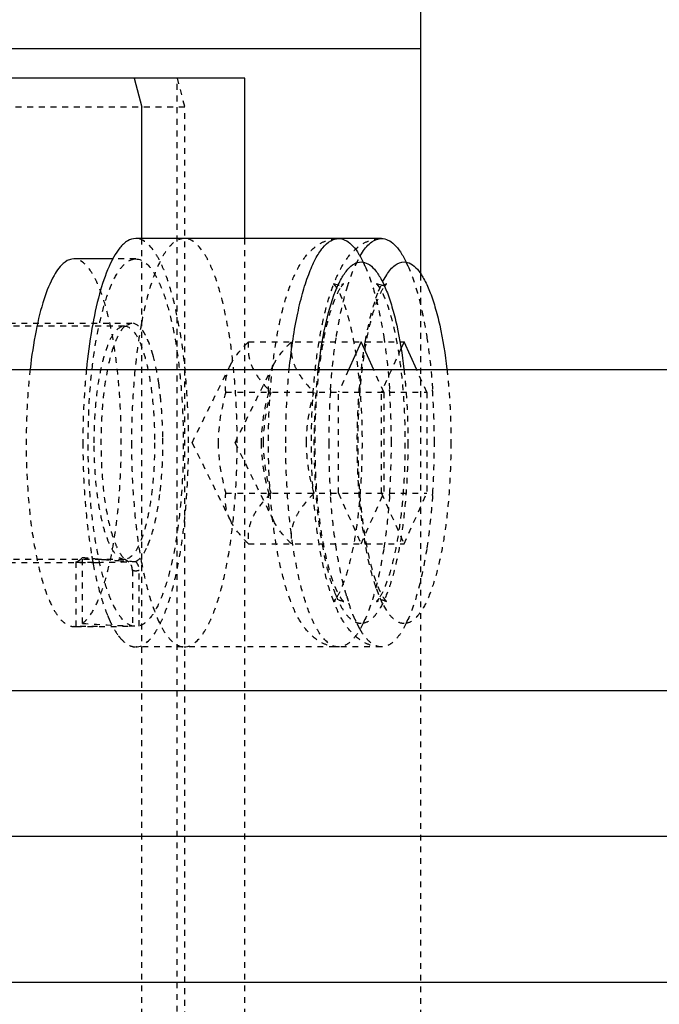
# Model space of a CAD drawing. Header units: millimetres. Extents: x -24622 to 57, y -1603 to 1112.
# Tile 53 of 219: x -23263 to -23252, y -91 to -74. Entities that reach past the tile are written whole.
import ezdxf
from ezdxf.lldxf.tags import DXFTag

# ---------------------------------------------------------------- set-up
doc = ezdxf.new("R2010")
doc.units = ezdxf.units.MM
doc.linetypes.add('HIDDEN', pattern=[0.2, 0.1, -0.1])
doc.layers.add('DEFAULT_2', color=8, linetype='HIDDEN')
tags = doc.linetypes.add('CENTER', pattern=[2, 1.25, -0.25, 0.25, -0.25]).pattern_tags.tags
tags[10:11] = [DXFTag(74, 4), DXFTag(75, 0), DXFTag(340, '0'), DXFTag(46, 1.0), DXFTag(50, 0.0), DXFTag(44, 0.0), DXFTag(45, 0.0)]
tags[8:9] = [DXFTag(74, 4), DXFTag(75, 0), DXFTag(340, '0'), DXFTag(46, 1.0), DXFTag(50, 0.0), DXFTag(44, 0.0), DXFTag(45, 0.0)]
tags[6:7] = [DXFTag(74, 4), DXFTag(75, 0), DXFTag(340, '0'), DXFTag(46, 1.0), DXFTag(50, 0.0), DXFTag(44, 0.0), DXFTag(45, 0.0)]
tags[4:5] = [DXFTag(74, 4), DXFTag(75, 0), DXFTag(340, '0'), DXFTag(46, 1.0), DXFTag(50, 0.0), DXFTag(44, 0.0), DXFTag(45, 0.0)]
doc.dimstyles.new('7', dxfattribs={"dimtxt": 7, "dimasz": 4.5, "dimexe": 0.7, "dimexo": 0.9, "dimgap": 1.8, "dimtad": 0, "dimtxsty": 'Standard', "dimblk": 'OPEN30', "dimcen": 0, "dimclrd": 5, "dimclre": 3, "dimclrt": 256, "dimadec": 0, "dimazin": 2, "dimtm": 1e-09, "dimtfac": 0.6, "dimtofl": 0, "dimtmove": 0, "dimatfit": 3, "dimldrblk": 'OPEN30', "dimfxl": 1, "dimtolj": 1, "dimarcsym": 0})

# ---------------------------------------------------------------- blocks, each defined once
blk = doc.blocks.new('_Open30')
at = {"color": 0, "linetype": 'ByBlock', "lineweight": -2}
for p, q in [((-1, 0.2679), (0, 0)), ((0, 0), (-1, -0.2679)), ((0, 0), (-1, 0))]:
    blk.add_line(p, q, dxfattribs=at)
blk = doc.blocks.new('*D99')
at = {"color": 5, "linetype": 'ByBlock', "lineweight": -2}
for p, q in [((-23185.044, -88.193), (-23185.044, -83.693)), ((-23185.044, -116.193), (-23185.044, -92.693))]:
    blk.add_line(p, q, dxfattribs=at)
at = {"color": 3, "linetype": 'ByBlock', "lineweight": -2}
for p, q in [((-23200.194, -88.193), (-23184.344, -88.193)), ((-23260.194, -120.693), (-23184.344, -120.693))]:
    blk.add_line(p, q, dxfattribs=at)
at = {"layer": 'Defpoints', "color": 0, "linetype": 'ByBlock'}
for p in [(-23201.094, -88.193), (-23185.044, -88.193), (-23261.094, -120.693)]:
    blk.add_point(p, dxfattribs=at)
at = {"color": 5, "linetype": 'ByBlock', "lineweight": -2, "xscale": 4.5, "yscale": 4.5, "zscale": 4.5}
for p, rotation in [((-23185.044, -88.193), 90), ((-23185.044, -120.693), 270)]:
    blk.add_blockref('_Open30', p, dxfattribs=dict(at, rotation=rotation))
at = {"linetype": 'ByBlock', "insert": (-23185.044, -62.059), "char_height": 7, "attachment_point": 5, "rotation": 90}
blk.add_mtext('\\A1;32,5%%P10', dxfattribs=at)

msp = doc.modelspace()

# ---------------------------------------------------------------- linework, layer by layer
at = {"color": 7, "linetype": 'Continuous'}
for p, q in [((-23256.094, 74.307), (-23256.094, -78.562)), ((-23256.094, -74.693), (-23267.725, -74.693)), ((-23259.104, -75.193), (-23267.725, -75.193)), ((-23261, -75.193), (-23260.871, -75.693)), ((-23259.104, -77.943), (-23259.104, -75.193)), ((-23260.871, -77.943), (-23260.871, -75.693)), ((-23256.759, -77.943), (-23260.973, -77.943)), ((-23262.035, -78.293), (-23262.071, -78.296)), ((-23261.353, -78.293), (-23262.036, -78.293)), ((-23257.13, -78.251), (-23257.084, -78.175)), ((-23262.147, -78.322), (-23262.185, -78.346)), ((-23256.74, -78.687), (-23256.671, -78.564)), ((-23257.496, -78.743), (-23257.582, -78.72)), ((-23257.109, -79.711), (-23257.325, -80.193)), ((-23256.893, -80.193), (-23257.109, -79.711)), ((-23256.373, -79.711), (-23256.427, -79.831)), ((-23256.156, -80.193), (-23256.373, -79.711)), ((-23201.094, -80.193), (-23401.094, -80.193)), ((-23201.094, -85.693), (-23401.094, -85.693)), ((-23201.094, -90.693), (-23401.094, -90.693))]:
    msp.add_line(p, q, dxfattribs=at)
at = {"color": 1, "linetype": 'CENTER', "ltscale": 40.64}
msp.add_line((-23201.094, -88.193), (-23401.094, -88.193), dxfattribs=at)
at = {"color": 7, "linetype": 'Continuous'}
for points, start_tangent, end_tangent in [([(-23260.973, -77.943), (-23261.11, -77.983), (-23261.245, -78.104)], (-1, 0.000075), (-0.635475, -0.772122)), ([(-23258.341, -80.182), (-23258.206, -79.272), (-23258.114, -78.886), (-23258.008, -78.557), (-23257.891, -78.293), (-23257.764, -78.1), (-23257.631, -77.982), (-23257.496, -77.943)], (0.099429, 0.995045), (1, 0)), ([(-23257.496, -77.943), (-23257.386, -77.969), (-23257.278, -78.045), (-23257.173, -78.172), (-23257.073, -78.347)], (1, 0), (0.440474, -0.897765)), ([(-23257.084, -78.175), (-23256.924, -78.001), (-23256.759, -77.943)], (0.559031, 0.829147), (1, 0)), ([(-23256.759, -77.943), (-23256.649, -77.969), (-23256.541, -78.045), (-23256.436, -78.172), (-23256.336, -78.347)], (1, 0), (0.440474, -0.897765)), ([(-23261.245, -78.104), (-23261.43, -78.421), (-23261.593, -78.89), (-23261.724, -79.487), (-23261.818, -80.182)], (-0.635475, -0.772122), (-0.099445, -0.995043)), ([(-23262.071, -78.296), (-23262.147, -78.322)], (-0.986066, -0.166355), (-0.881955, -0.471334)), ([(-23262.185, -78.346), (-23262.374, -78.577), (-23262.543, -78.977), (-23262.682, -79.522), (-23262.783, -80.181)], (-0.811363, -0.584542), (-0.112411, -0.993662)), ([(-23257.547, -78.844), (-23257.446, -78.628), (-23257.337, -78.471), (-23257.225, -78.376), (-23257.109, -78.343)], (0.369588, 0.929196), (0.999863, 0.016539)), ([(-23257.109, -78.343), (-23256.994, -78.376), (-23256.881, -78.47), (-23256.773, -78.628), (-23256.672, -78.843), (-23256.58, -79.112), (-23256.499, -79.43), (-23256.376, -80.182)], (0.999801, -0.019944), (0.114539, -0.993419)), ([(-23256.671, -78.564), (-23256.524, -78.399), (-23256.373, -78.343)], (0.543291, 0.839544), (0.999863, 0.016539)), ([(-23256.373, -78.343), (-23256.257, -78.376), (-23256.145, -78.47), (-23256.037, -78.628), (-23255.936, -78.843), (-23255.843, -79.112), (-23255.762, -79.43), (-23255.639, -80.182)], (0.999801, -0.019944), (0.114539, -0.993419)), ([(-23257.843, -80.192), (-23257.721, -79.434), (-23257.547, -78.844)], (0.113412, 0.993548), (0.369588, 0.929196))]:
    msp.add_spline(points, degree=3, dxfattribs=dict(at, start_tangent=start_tangent, end_tangent=end_tangent))
at = {"layer": 'DEFAULT_2', "color": 8, "linetype": 'HIDDEN'}
for p, q in [((-23260.264, -101.193), (-23260.264, -75.193)), ((-23260.264, -75.193), (-23260.134, -75.693)), ((-23260.134, -75.693), (-23263.2, -75.693)), ((-23260.134, -100.693), (-23260.134, -75.693)), ((-23260.871, -98.443), (-23260.871, -77.943)), ((-23259.104, -98.443), (-23259.104, -77.943)), ((-23260.973, -78.293), (-23261.353, -78.293)), ((-23261.009, -78.296), (-23260.972, -78.293)), ((-23257.201, -78.389), (-23257.13, -78.251)), ((-23256.094, -78.562), (-23256.094, -97.824)), ((-23256.759, -78.743), (-23256.845, -78.72)), ((-23256.81, -78.844), (-23256.74, -78.687)), ((-23256.855, -78.967), (-23256.81, -78.844)), ((-23264.933, -79.393), (-23261.039, -79.393)), ((-23261.166, -79.443), (-23264.933, -79.443)), ((-23261.164, -79.451), (-23261.166, -79.443)), ((-23261.039, -79.393), (-23261.164, -79.451)), ((-23259.041, -79.711), (-23256.373, -79.711)), ((-23256.427, -79.831), (-23256.761, -80.577)), ((-23260.007, -81.443), (-23259.347, -80.106)), ((-23259.27, -81.443), (-23258.61, -80.106)), ((-23257.325, -80.193), (-23257.498, -80.577)), ((-23256.721, -80.577), (-23256.893, -80.193)), ((-23255.984, -80.577), (-23256.156, -80.193)), ((-23259.429, -80.577), (-23255.984, -80.577)), ((-23257.498, -82.309), (-23257.498, -80.577)), ((-23256.761, -82.309), (-23256.761, -80.577)), ((-23256.721, -80.577), (-23256.721, -82.309)), ((-23255.984, -80.577), (-23255.984, -82.309)), ((-23260.007, -81.443), (-23259.347, -82.779)), ((-23259.27, -81.443), (-23258.61, -82.779)), ((-23259.429, -82.309), (-23255.984, -82.309)), ((-23257.498, -82.309), (-23257.109, -83.175)), ((-23257.109, -83.175), (-23256.721, -82.309)), ((-23256.761, -82.309), (-23256.373, -83.175)), ((-23256.373, -83.175), (-23255.984, -82.309)), ((-23259.041, -83.175), (-23256.373, -83.175)), ((-23261.166, -83.443), (-23264.933, -83.443)), ((-23264.933, -83.493), (-23261.627, -83.493)), ((-23262, -83.488), (-23262, -84.59)), ((-23262, -83.488), (-23261.752, -83.492)), ((-23261.92, -83.443), (-23261.886, -83.41)), ((-23261.886, -84.539), (-23261.886, -83.41)), ((-23261.752, -83.492), (-23261.698, -83.492)), ((-23261.698, -83.492), (-23261.627, -83.493)), ((-23261.166, -83.443), (-23261.158, -83.44)), ((-23261.164, -83.435), (-23261.09, -83.483)), ((-23261.158, -83.44), (-23261.164, -83.435)), ((-23261.03, -83.632), (-23261.03, -84.585)), ((-23260.916, -84.585), (-23260.916, -83.632)), ((-23256.807, -84.048), (-23256.855, -83.919)), ((-23256.74, -84.198), (-23256.807, -84.048)), ((-23256.671, -84.32), (-23256.74, -84.198)), ((-23256.708, -84.15), (-23256.673, -84.166)), ((-23257.13, -84.635), (-23257.201, -84.497)), ((-23262.036, -84.592), (-23262, -84.59)), ((-23261.627, -84.593), (-23262.036, -84.593)), ((-23257.084, -84.71), (-23257.13, -84.635)), ((-23256.759, -84.943), (-23260.973, -84.943))]:
    msp.add_line(p, q, dxfattribs=at)
for centre, radius, start, end in [((-23255.243, -79.294), 2.158, 155.1934, 155.8612), ((-23258.914, -79.249), 2.05, 24.1159, 26.1082), ((-23258.177, -79.249), 2.05, 24.1159, 26.1082), ((-23257.496, -78.565), 0.178, 269.993, 273.7828), ((-23256.759, -78.565), 0.178, 269.993, 273.7828), ((-23256.758, -78.572), 0.171, 273.712, 287.7654), ((-23256.335, -79.04), 0.465, 142.2586, 144.3519), ((-23266.603, -81.308), 6.09, 5.6121, 8.2414), ((-23244.373, -81.442), 13.292, 176.2436, 180.0045), ((-23245.413, -81.384), 12.25, 176.036, 176.1957), ((-23268.844, -81.384), 12.252, 3.7988, 3.964), ((-23269.701, -81.436), 13.111, 359.9696, 3.777), ((-23268.107, -81.384), 12.252, 3.7988, 3.964), ((-23268.964, -81.436), 13.111, 359.9696, 3.777), ((-23268.268, -81.444), 7.761, 356.8924, 0.7042), ((-23244.555, -81.45), 13.11, 179.9694, 183.7825), ((-23269.882, -81.444), 13.292, 356.2489, 0.0044), ((-23269.145, -81.444), 13.292, 356.2489, 0.0044), ((-23267.314, -81.503), 6.805, 353.5063, 356.9502), ((-23245.413, -81.502), 12.25, 183.8043, 183.964), ((-23268.844, -81.502), 12.252, 356.036, 356.2012), ((-23268.107, -81.502), 12.252, 356.036, 356.2012), ((-23260.407, -69.738), 13.751, 263.8257, 264.5582), ((-23253.858, -82.026), 7.985, 189.8293, 190.2382), ((-23254.193, -82.087), 7.645, 190.2368, 190.8333), ((-23260.427, -69.946), 13.542, 264.5587, 265.1083), ((-23261.627, -68.458), 15.035, 269.9992, 272.0477), ((-23260.411, -69.752), 13.738, 265.1096, 265.3049), ((-23260.238, -67.578), 15.918, 265.3249, 266.2518), ((-23260.349, -69.533), 13.96, 266.1809, 267.427), ((-23257.496, -84.32), 0.177, 86.8298, 90.0048), ((-23253.225, -82.855), 4.308, 196.3808, 196.9464), ((-23253.46, -82.926), 4.061, 196.9448, 197.6725), ((-23256.759, -84.32), 0.177, 86.8298, 90.0048), ((-23256.759, -84.314), 0.171, 72.9254, 86.8548), ((-23259.239, -83.495), 2.396, 202.3445, 204.0544), ((-23255.244, -83.592), 2.157, 204.1387, 204.8186), ((-23258.914, -83.636), 2.05, 333.8919, 335.8841), ((-23258.177, -83.636), 2.05, 333.8919, 335.8841), ((-23260.609, -84.258), 0.824, 216.916, 220.5569)]:
    msp.add_arc(centre, radius, start, end, dxfattribs=at)
for centre, start_param, end_param in [((-23260.319, -81.443), -1.755144, -1.640695), ((-23261.627, -81.443), 4.668752, 4.782287)]:
    msp.add_ellipse(centre, major_axis=(8.549, 0), ratio=0.368461, start_param=start_param, end_param=end_param, dxfattribs=at)
for points, start_tangent, end_tangent in [([(-23260.067, -81.443), (-23260.085, -80.76), (-23260.136, -80.103), (-23260.22, -79.498), (-23260.333, -78.968), (-23260.47, -78.533), (-23260.546, -78.356), (-23260.626, -78.209), (-23260.973, -77.943)], (0, 1), (-1, 0.000075)), ([(-23260.14, -77.943), (-23260.247, -77.968), (-23260.353, -78.041), (-23260.456, -78.163), (-23260.554, -78.331), (-23260.732, -78.795), (-23260.877, -79.408)], (-1, 0.000075), (-0.181866, -0.983323)), ([(-23259.234, -81.443), (-23259.251, -80.76), (-23259.303, -80.103), (-23259.386, -79.498), (-23259.499, -78.968), (-23259.636, -78.533), (-23259.713, -78.356), (-23259.793, -78.209), (-23260.14, -77.943)], (0, 1), (-1, 0.000075)), ([(-23257.496, -84.943), (-23257.694, -84.91), (-23257.862, -84.825), (-23258.113, -84.565), (-23258.291, -84.223), (-23258.434, -83.797), (-23258.547, -83.29), (-23258.63, -82.715), (-23258.681, -82.091), (-23258.698, -81.443), (-23258.681, -80.794), (-23258.63, -80.171), (-23258.547, -79.596), (-23258.434, -79.089), (-23258.291, -78.663), (-23258.113, -78.321), (-23257.861, -78.06), (-23257.694, -77.976), (-23257.496, -77.943)], (-1, 0), (1, 0)), ([(-23256.759, -84.943), (-23256.957, -84.91), (-23257.125, -84.825), (-23257.376, -84.565), (-23257.554, -84.223), (-23257.697, -83.797), (-23257.81, -83.29), (-23257.893, -82.715), (-23257.944, -82.091), (-23257.961, -81.443), (-23257.944, -80.794), (-23257.893, -80.171), (-23257.81, -79.596), (-23257.697, -79.089), (-23257.554, -78.663), (-23257.376, -78.321), (-23257.125, -78.06), (-23256.957, -77.976), (-23256.759, -77.943)], (-1, 0), (1, 0)), ([(-23261.886, -84.539), (-23261.742, -84.381), (-23261.607, -84.122), (-23261.487, -83.772), (-23261.385, -83.342), (-23261.252, -82.307), (-23261.224, -81.154), (-23261.306, -80.041), (-23261.385, -79.547), (-23261.486, -79.117), (-23261.606, -78.766), (-23261.672, -78.624), (-23261.74, -78.507), (-23262.035, -78.293)], (0.811363, 0.584542), (-0.999989, 0.004647)), ([(-23261.03, -84.585), (-23261.182, -84.488), (-23261.327, -84.281), (-23261.458, -83.974), (-23261.573, -83.576), (-23261.666, -83.102), (-23261.735, -82.568), (-23261.788, -81.401), (-23261.727, -80.24), (-23261.655, -79.714), (-23261.558, -79.25), (-23261.441, -78.863), (-23261.307, -78.569), (-23261.161, -78.378), (-23261.009, -78.296)], (-0.965306, 0.261122), (0.986066, 0.166355)), ([(-23260.972, -78.293), (-23260.667, -78.523), (-23260.596, -78.65), (-23260.528, -78.802), (-23260.406, -79.179), (-23260.305, -79.638), (-23260.228, -80.163), (-23260.179, -80.736), (-23260.158, -81.334), (-23260.207, -82.521), (-23260.274, -83.066), (-23260.367, -83.551), (-23260.483, -83.959), (-23260.616, -84.274), (-23260.762, -84.485), (-23260.916, -84.585)], (0.999987, -0.005074), (-0.965306, -0.261122)), ([(-23257.349, -78.786), (-23257.316, -78.683), (-23257.212, -78.412)], (0.28905, 0.957314), (0.408995, 0.912537)), ([(-23257.043, -78.412), (-23256.862, -78.942), (-23256.721, -79.629)], (0.408995, -0.912537), (0.154946, -0.987923)), ([(-23256.306, -78.412), (-23256.125, -78.942), (-23255.984, -79.629)], (0.408995, -0.912537), (0.154946, -0.987923)), ([(-23257.409, -84.166), (-23257.416, -84.157), (-23257.443, -84.124), (-23257.482, -84.064), (-23257.526, -83.977), (-23257.572, -83.867), (-23257.618, -83.737), (-23257.662, -83.588), (-23257.703, -83.423), (-23257.742, -83.242), (-23257.777, -83.049), (-23257.835, -82.629), (-23257.875, -82.176), (-23257.895, -81.703), (-23257.896, -81.222), (-23257.877, -80.747), (-23257.839, -80.292), (-23257.782, -79.869), (-23257.71, -79.491), (-23257.625, -79.172), (-23257.533, -78.925), (-23257.449, -78.769)], (0.913282, -0.407328), (0.582944, 0.812512)), ([(-23257.582, -78.72), (-23257.576, -78.728), (-23257.548, -78.761), (-23257.509, -78.822), (-23257.466, -78.908), (-23257.42, -79.018), (-23257.374, -79.149), (-23257.33, -79.298), (-23257.288, -79.463), (-23257.25, -79.643), (-23257.215, -79.836), (-23257.157, -80.256), (-23257.117, -80.71), (-23257.096, -81.183), (-23257.096, -81.664), (-23257.115, -82.138), (-23257.153, -82.593), (-23257.209, -83.017), (-23257.282, -83.394), (-23257.367, -83.714), (-23257.458, -83.961), (-23257.542, -84.116)], (-0.913282, 0.407328), (-0.582944, -0.812512)), ([(-23257.533, -79.622), (-23257.493, -79.393), (-23257.349, -78.786)], (0.155789, 0.98779), (0.28905, 0.957314)), ([(-23257.449, -78.769), (-23257.418, -78.73), (-23257.409, -78.72), (-23257.417, -78.724), (-23257.432, -78.731), (-23257.455, -78.738), (-23257.484, -78.742)], (0.582944, 0.812512), (-0.997812, -0.066113)), ([(-23256.673, -84.166), (-23256.679, -84.157), (-23256.706, -84.124), (-23256.745, -84.064), (-23256.789, -83.977), (-23256.835, -83.867), (-23256.881, -83.737), (-23256.925, -83.588), (-23256.966, -83.423), (-23257.005, -83.242), (-23257.04, -83.049), (-23257.098, -82.629), (-23257.138, -82.176), (-23257.158, -81.703), (-23257.159, -81.222), (-23257.14, -80.747), (-23257.102, -80.292), (-23257.045, -79.869), (-23256.973, -79.491), (-23256.888, -79.172), (-23256.796, -78.925), (-23256.712, -78.769)], (0.913282, -0.407328), (0.582944, 0.812512)), ([(-23256.845, -78.72), (-23256.839, -78.728), (-23256.812, -78.761), (-23256.773, -78.822), (-23256.729, -78.908), (-23256.683, -79.018), (-23256.637, -79.149), (-23256.593, -79.298), (-23256.551, -79.463), (-23256.513, -79.643), (-23256.478, -79.836), (-23256.42, -80.256), (-23256.38, -80.71), (-23256.36, -81.183), (-23256.359, -81.664), (-23256.378, -82.138), (-23256.416, -82.593), (-23256.473, -83.017), (-23256.545, -83.394), (-23256.63, -83.714), (-23256.721, -83.961), (-23256.806, -84.116)], (-0.913282, 0.407328), (-0.582944, -0.812512)), ([(-23256.702, -78.756), (-23256.68, -78.73), (-23256.672, -78.72), (-23256.68, -78.724), (-23256.706, -78.735)], (0.612237, 0.790674), (-0.952222, -0.305407)), ([(-23257.037, -79.707), (-23256.998, -79.501), (-23256.855, -78.967)], (0.17229, 0.985046), (0.324712, 0.945813)), ([(-23261.684, -81.443), (-23261.645, -80.677), (-23261.597, -80.332), (-23261.532, -80.029), (-23261.454, -79.78), (-23261.364, -79.595), (-23261.166, -79.443)], (0, 1), (1, 0)), ([(-23261.164, -79.451), (-23261.247, -79.558), (-23261.325, -79.718), (-23261.456, -80.176), (-23261.54, -80.772), (-23261.569, -81.443), (-23261.54, -82.113), (-23261.456, -82.71), (-23261.325, -83.167), (-23261.248, -83.327), (-23261.164, -83.435)], (-0.730182, -0.683253), (0.729193, -0.684308)), ([(-23261.166, -79.443), (-23260.968, -79.595), (-23260.879, -79.78), (-23260.8, -80.029), (-23260.736, -80.332), (-23260.688, -80.677), (-23260.649, -81.443)], (1, 0), (0, -1)), ([(-23260.877, -79.408), (-23261.002, -80.374), (-23261.046, -81.443)], (-0.181866, -0.983323), (0, -1)), ([(-23260.806, -79.6), (-23260.862, -79.51), (-23261.039, -79.393)], (-0.469189, 0.883098), (-1, 0)), ([(-23260.674, -79.951), (-23260.705, -79.849), (-23260.806, -79.6)], (-0.264641, 0.964347), (-0.469189, 0.883098)), ([(-23257.634, -80.537), (-23257.615, -80.298), (-23257.533, -79.622)], (0.069131, 0.997608), (0.155789, 0.98779)), ([(-23256.721, -79.629), (-23256.69, -79.845), (-23256.621, -80.537)], (0.154946, -0.987923), (0.069131, -0.997608)), ([(-23255.984, -79.629), (-23255.953, -79.845), (-23255.884, -80.537)], (0.154946, -0.987923), (0.069131, -0.997608)), ([(-23259.35, -80.113), (-23259.292, -80.011), (-23259.041, -79.711)], (0.444093, 0.895981), (0.709206, 0.705001)), ([(-23259.041, -79.711), (-23259.04, -79.925), (-23258.977, -80.144), (-23258.844, -80.363), (-23258.653, -80.577)], (-0.108741, -0.99407), (0.709206, -0.705001)), ([(-23258.613, -80.113), (-23258.555, -80.011), (-23258.304, -79.711)], (0.444093, 0.895981), (0.709206, 0.705001)), ([(-23258.304, -79.711), (-23258.306, -79.899)], (-0.108741, -0.99407), (0.102167, -0.994767)), ([(-23257.037, -83.179), (-23257.14, -82.351), (-23257.175, -81.443), (-23257.14, -80.535), (-23257.037, -79.707)], (-0.172292, 0.985046), (0.17229, 0.985046)), ([(-23260.576, -80.435), (-23260.597, -80.304), (-23260.674, -79.951)], (-0.144493, 0.989506), (-0.264641, 0.964347)), ([(-23258.306, -79.899), (-23258.269, -80.069), (-23258.189, -80.24), (-23257.916, -80.577)], (0.102167, -0.994767), (0.709206, -0.705001)), ([(-23259.429, -80.577), (-23259.426, -80.347), (-23259.35, -80.113)], (-0.108741, 0.99407), (0.444093, 0.895981)), ([(-23258.693, -80.577), (-23258.689, -80.347), (-23258.613, -80.113)], (-0.108741, 0.99407), (0.444093, 0.895981)), ([(-23262.783, -80.181), (-23262.84, -80.928), (-23262.848, -81.705), (-23262.807, -82.467), (-23262.718, -83.166), (-23262.588, -83.76), (-23262.424, -84.213), (-23262.332, -84.377), (-23262.236, -84.496), (-23262.137, -84.568), (-23262.036, -84.593)], (-0.112411, -0.993662), (0.999989, -0.004647)), ([(-23261.818, -80.182), (-23261.845, -80.488), (-23261.879, -81.443)], (-0.099445, -0.995043), (0, -1)), ([(-23258.402, -81.443), (-23258.398, -81.121), (-23258.341, -80.182)], (0, 1), (0.099429, 0.995045)), ([(-23257.544, -84.048), (-23257.656, -83.713), (-23257.751, -83.306), (-23257.878, -82.333), (-23257.91, -81.251), (-23257.843, -80.192)], (-0.372318, 0.928105), (0.113412, 0.993548)), ([(-23256.376, -80.182), (-23256.346, -80.485), (-23256.307, -81.443)], (0.114539, -0.993419), (0.001338, -0.999999)), ([(-23255.639, -80.182), (-23255.609, -80.485), (-23255.57, -81.443)], (0.114539, -0.993419), (0.001338, -0.999999)), ([(-23259.429, -80.577), (-23259.559, -81.443)], (-0.268593, -0.963254), (0, -1)), ([(-23258.693, -80.577), (-23258.822, -81.443)], (-0.268593, -0.963254), (0, -1)), ([(-23258.782, -81.443), (-23258.653, -80.577)], (0, 1), (0.268593, 0.963254)), ([(-23258.046, -81.443), (-23257.916, -80.577)], (0, 1), (0.268593, 0.963254)), ([(-23260.508, -81.349), (-23260.512, -81.186), (-23260.543, -80.713)], (-0.011862, 0.99993), (-0.098147, 0.995172)), ([(-23261.879, -81.443), (-23261.84, -82.46), (-23261.726, -83.389)], (0, -1), (0.170734, -0.985317)), ([(-23261.166, -83.443), (-23261.364, -83.291), (-23261.454, -83.106), (-23261.532, -82.857), (-23261.597, -82.554), (-23261.645, -82.208), (-23261.684, -81.443)], (-1, 0), (0, 1)), ([(-23260.649, -81.443), (-23260.688, -82.208), (-23260.736, -82.554), (-23260.8, -82.857), (-23260.879, -83.106), (-23260.968, -83.291), (-23261.166, -83.443)], (0, -1), (-1, 0)), ([(-23261.046, -81.443), (-23261.002, -82.511), (-23260.877, -83.477)], (0, -1), (0.181858, -0.983325)), ([(-23260.973, -84.943), (-23260.626, -84.676), (-23260.546, -84.53), (-23260.47, -84.353), (-23260.333, -83.918), (-23260.22, -83.387), (-23260.136, -82.782), (-23260.085, -82.125), (-23260.067, -81.443)], (1, -0.000075), (0, 1)), ([(-23260.14, -84.943), (-23259.793, -84.676), (-23259.713, -84.53), (-23259.636, -84.353), (-23259.499, -83.918), (-23259.386, -83.387), (-23259.303, -82.782), (-23259.251, -82.125), (-23259.234, -81.443)], (1, -0.000075), (0, 1)), ([(-23259.559, -81.443), (-23259.429, -82.309)], (0, -1), (0.268593, -0.963254)), ([(-23258.822, -81.443), (-23258.693, -82.309)], (0, -1), (0.268593, -0.963254)), ([(-23258.653, -82.309), (-23258.782, -81.443)], (-0.268593, 0.963254), (0, 1)), ([(-23257.496, -84.943), (-23257.842, -84.676), (-23257.923, -84.529), (-23257.999, -84.353), (-23258.136, -83.918), (-23258.249, -83.387), (-23258.333, -82.782), (-23258.384, -82.125), (-23258.402, -81.443)], (-1, 0), (0, 1)), ([(-23257.916, -82.309), (-23258.046, -81.443)], (-0.268593, 0.963254), (0, 1)), ([(-23256.307, -81.443), (-23256.323, -82.047), (-23256.368, -82.629), (-23256.442, -83.165), (-23256.542, -83.635), (-23256.664, -84.02), (-23256.802, -84.307), (-23256.876, -84.409), (-23256.953, -84.483), (-23257.109, -84.543)], (-0.001336, -0.999999), (-0.9998, -0.019975)), ([(-23255.57, -81.443), (-23255.586, -82.047), (-23255.631, -82.629), (-23255.705, -83.165), (-23255.805, -83.635), (-23255.927, -84.02), (-23256.065, -84.307), (-23256.14, -84.409), (-23256.216, -84.483), (-23256.373, -84.543)], (-0.001336, -0.999999), (-0.9998, -0.019975)), ([(-23260.646, -82.822), (-23260.619, -82.696), (-23260.553, -82.273)], (0.229036, 0.973418), (0.113819, 0.993502)), ([(-23259.35, -82.773), (-23259.426, -82.538), (-23259.429, -82.309)], (-0.444092, 0.895981), (0.108741, 0.99407)), ([(-23258.653, -82.309), (-23258.844, -82.523), (-23258.977, -82.742), (-23259.04, -82.961), (-23259.041, -83.175)], (-0.709206, -0.705001), (0.108741, -0.99407)), ([(-23258.613, -82.773), (-23258.689, -82.538), (-23258.693, -82.309)], (-0.444092, 0.895981), (0.108741, 0.99407)), ([(-23257.916, -82.309), (-23258.189, -82.645), (-23258.269, -82.816), (-23258.306, -82.986)], (-0.709206, -0.705001), (-0.102316, -0.994752)), ([(-23257.533, -83.264), (-23257.564, -83.046), (-23257.634, -82.349)], (-0.155789, 0.98779), (-0.069131, 0.997608)), ([(-23256.621, -82.349), (-23256.64, -82.585), (-23256.721, -83.256)], (-0.069131, -0.997608), (-0.154946, -0.987923)), ([(-23255.884, -82.349), (-23255.903, -82.585), (-23255.984, -83.256)], (-0.069131, -0.997608), (-0.154946, -0.987923)), ([(-23260.767, -83.203), (-23260.734, -83.12), (-23260.646, -82.822)], (0.39744, 0.917628), (0.229036, 0.973418)), ([(-23259.041, -83.175), (-23259.136, -83.076), (-23259.35, -82.773)], (-0.709206, 0.705001), (-0.444092, 0.895981)), ([(-23258.304, -83.175), (-23258.399, -83.076), (-23258.613, -82.773)], (-0.709206, 0.705001), (-0.444092, 0.895981)), ([(-23258.306, -82.986), (-23258.304, -83.175)], (-0.102316, -0.994752), (0.108741, -0.99407)), ([(-23256.855, -83.919), (-23256.907, -83.756), (-23257.037, -83.179)], (-0.324715, 0.945812), (-0.172292, 0.985046)), ([(-23260.974, -83.478), (-23260.867, -83.383), (-23260.767, -83.203)], (0.907787, 0.419432), (0.39744, 0.917628)), ([(-23257.358, -84.069), (-23257.407, -83.888), (-23257.533, -83.264)], (-0.282061, 0.959396), (-0.155789, 0.98779)), ([(-23256.721, -83.256), (-23256.862, -83.944), (-23257.043, -84.474)], (-0.154946, -0.987923), (-0.408995, -0.912537)), ([(-23255.984, -83.256), (-23256.125, -83.944), (-23256.306, -84.474)], (-0.154946, -0.987923), (-0.408995, -0.912537)), ([(-23262, -83.488), (-23261.98, -83.481), (-23261.92, -83.443)], (0.967924, 0.251242), (0.756339, 0.65418)), ([(-23261.701, -83.524), (-23261.589, -84.009), (-23261.455, -84.406)], (0.187997, -0.98217), (0.380511, -0.924776)), ([(-23261.03, -83.632), (-23261.034, -83.59), (-23261.09, -83.483)], (0, 1), (-0.718141, 0.695898)), ([(-23260.975, -83.479), (-23260.951, -83.511), (-23260.916, -83.632)], (0.684433, -0.729075), (0, -1)), ([(-23260.877, -83.477), (-23260.732, -84.09), (-23260.554, -84.555), (-23260.456, -84.723), (-23260.353, -84.844), (-23260.247, -84.918), (-23260.14, -84.943)], (0.181858, -0.983325), (1, -0.000075)), ([(-23260.973, -83.643), (-23261.03, -83.632)], (-1, 0), (-0.932185, 0.361983)), ([(-23260.916, -83.632), (-23260.973, -83.643)], (-0.932185, -0.361983), (-1, 0)), ([(-23257.542, -84.116), (-23257.561, -84.14), (-23257.575, -84.156), (-23257.579, -84.161), (-23257.582, -84.165), (-23257.583, -84.166), (-23257.582, -84.166), (-23257.578, -84.164), (-23257.572, -84.161), (-23257.564, -84.157), (-23257.554, -84.153), (-23257.529, -84.146), (-23257.496, -84.143)], (-0.582945, -0.812512), (1, 0)), ([(-23257.109, -84.543), (-23257.224, -84.51), (-23257.336, -84.417), (-23257.443, -84.262), (-23257.544, -84.048)], (-0.999752, 0.022276), (-0.372318, 0.928105)), ([(-23257.486, -84.143), (-23257.433, -84.154), (-23257.409, -84.166)], (0.998464, -0.055396), (0.913282, -0.407328)), ([(-23257.212, -84.474), (-23257.243, -84.402), (-23257.33, -84.159)], (-0.408995, 0.912537), (-0.303642, 0.952786)), ([(-23256.806, -84.116), (-23256.824, -84.14), (-23256.838, -84.156), (-23256.843, -84.161), (-23256.845, -84.165), (-23256.846, -84.166), (-23256.845, -84.166), (-23256.841, -84.164), (-23256.835, -84.161), (-23256.827, -84.157), (-23256.817, -84.153), (-23256.792, -84.146), (-23256.759, -84.143)], (-0.582945, -0.812512), (1, 0)), ([(-23256.373, -84.543), (-23256.525, -84.486), (-23256.671, -84.32)], (-0.999752, 0.022276), (-0.542059, 0.84034)), ([(-23261.427, -84.471), (-23261.389, -84.553), (-23261.267, -84.753)], (0.407938, -0.91301), (0.6015, -0.798873)), ([(-23257.073, -84.538), (-23257.173, -84.713), (-23257.278, -84.84), (-23257.386, -84.917), (-23257.496, -84.943)], (-0.440473, -0.897766), (-1, 0)), ([(-23256.336, -84.538), (-23256.436, -84.713), (-23256.541, -84.84), (-23256.649, -84.917), (-23256.759, -84.943)], (-0.440473, -0.897766), (-1, 0)), ([(-23256.759, -84.943), (-23256.924, -84.884), (-23257.084, -84.71)], (-1, 0), (-0.559031, 0.829147)), ([(-23261.235, -84.794), (-23261.105, -84.905), (-23260.973, -84.943)], (0.651029, -0.759053), (1, -0.000075))]:
    msp.add_spline(points, degree=3, dxfattribs=dict(at, start_tangent=start_tangent, end_tangent=end_tangent))

# ---------------------------------------------------------------- dimensions: what is measured, and where the dimension line sits
at = {"color": 5, "linetype": 'ByBlock'}
dim = msp.add_linear_dim(base=(-23185.044, -88.193), p1=(-23261.094, -120.693), p2=(-23201.094, -88.193), angle=90, text='<>%%P10', dimstyle='7', dxfattribs=at)
dim.commit()
dim.dimension.update_dxf_attribs({"geometry": '*D99', "text_midpoint": (-23185.044, -62.059)})

doc.saveas('drawing.dxf')
